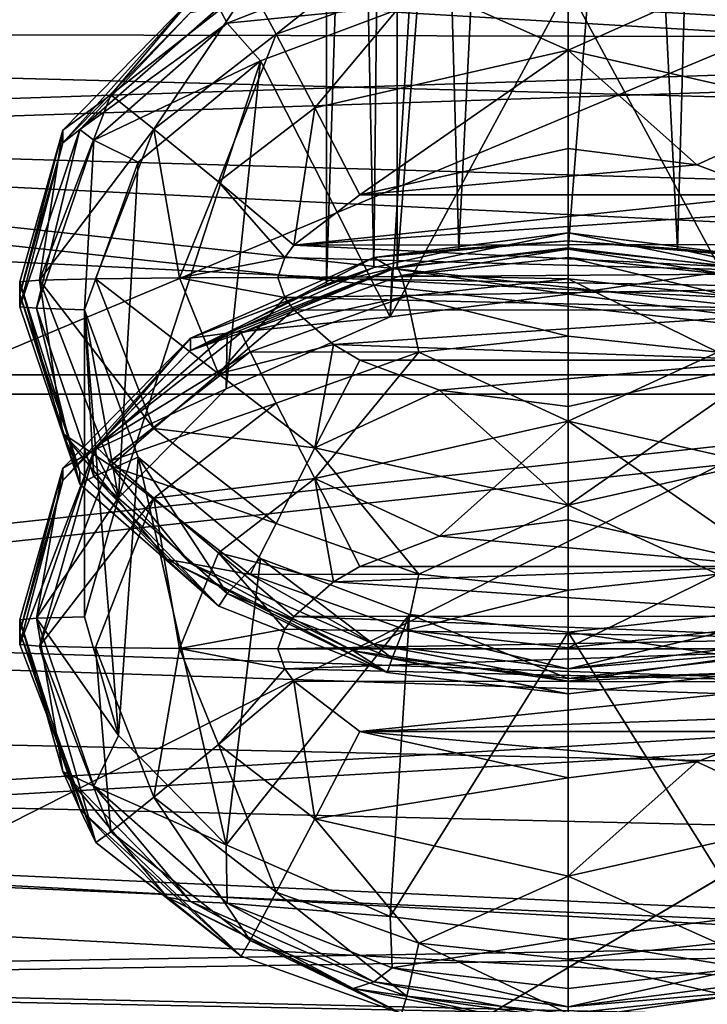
# Model space of a CAD drawing. Header units: metres. Extents: x 0 to 1004, y -708 to 0.
# Tile 67 of 125: x 237 to 258, y -166 to -136. Entities that reach past the tile are written whole.
import ezdxf

# ---------------------------------------------------------------- set-up
doc = ezdxf.new("R2010")
doc.units = ezdxf.units.M

msp = doc.modelspace()

# ---------------------------------------------------------------- linework, layer by layer
at = {"layer": 'top0123410'}
for points in [[(87.78653, -135.652328, 2127.388916), (74.453918, -111.251724, 2111.123535), (914.925781, -137.687225, 2128.745361)], [(74.453918, -111.251724, 2111.123535), (928.733643, -113.109207, 2112.361572), (914.925781, -137.687225, 2128.745361)], [(918.45813, -133.342072, 2129.335449), (85.591202, -133.342072, 2129.335449), (901.799438, -155.053757, 2143.80835)], [(85.591202, -133.342072, 2129.335449), (882.837769, -172.413788, 2155.380371), (901.799438, -155.053757, 2143.80835)], [(85.591202, -133.342072, 2129.335449), (102.249924, -155.053757, 2143.80835), (882.837769, -172.413788, 2155.380371)], [(104.082817, -156.892273, 2141.547363), (87.78653, -135.652328, 2127.388916), (879.812439, -175.058105, 2153.656738)], [(879.812439, -175.058105, 2153.656738), (87.78653, -135.652328, 2127.388916), (898.369934, -158.615219, 2142.695801)], [(87.78653, -135.652328, 2127.388916), (914.925781, -137.687225, 2128.745361), (898.369934, -158.615219, 2142.695801)], [(102.249924, -155.053757, 2143.80835), (820.797729, -194.344879, 2169.999756), (882.837769, -172.413788, 2155.380371)], [(102.249924, -155.053757, 2143.80835), (121.211578, -172.413788, 2155.380371), (820.797729, -194.344879, 2169.999756)], [(122.609673, -173.853394, 2152.853516), (104.082817, -156.892273, 2141.547363), (820.797729, -195.290787, 2167.143799)], [(820.797729, -195.290787, 2167.143799), (104.082817, -156.892273, 2141.547363), (879.812439, -175.058105, 2153.656738)]]:
    msp.add_3dface(points, dxfattribs=at)
at = {"layer": 'top0123412'}
for points in [[(248.530212, -74.453972, 1370.454224), (246.333511, -74.546524, 1365.151733), (247.802277, -143.226456, 1370.809204)], [(248.530212, -74.453972, 1370.454224), (247.802277, -143.226456, 1370.809204), (250.442657, -142.656509, 1373.031372)], [(253.833511, -74.415634, 1372.650635), (248.530212, -74.453972, 1370.454224), (250.442657, -142.656509, 1373.031372)], [(253.833511, -74.415634, 1372.650635), (250.442657, -142.656509, 1373.031372), (253.833511, -142.405273, 1373.837402)], [(259.13681, -74.453972, 1370.454224), (253.833511, -74.415634, 1372.650635), (257.224396, -142.65654, 1373.03125)], [(257.224396, -142.65654, 1373.03125), (253.833511, -74.415634, 1372.650635), (253.833511, -142.405273, 1373.837402)], [(259.864807, -143.226456, 1370.809204), (259.13681, -74.453972, 1370.454224), (257.224396, -142.65654, 1373.03125)], [(246.333511, -74.546524, 1365.151733), (246.333511, -143.748184, 1366.359619), (247.802277, -143.226456, 1370.809204)], [(246.333511, -143.748184, 1366.359619), (246.333511, -74.546524, 1365.151733), (248.530212, -74.639084, 1359.849243)], [(248.528946, -143.218079, 1361.047607), (246.333511, -143.748184, 1366.359619), (248.530212, -74.639084, 1359.849243)], [(248.528946, -143.218079, 1361.047607), (248.530212, -74.639084, 1359.849243), (253.833511, -74.677422, 1357.652832)], [(253.833511, -142.667068, 1358.8396), (248.528946, -143.218079, 1361.047607), (253.833511, -74.677422, 1357.652832)], [(259.138092, -143.218079, 1361.047607), (253.833511, -142.667068, 1358.8396), (259.13681, -74.639084, 1359.849243)], [(253.833511, -142.667068, 1358.8396), (253.833511, -74.677422, 1357.652832), (259.13681, -74.639084, 1359.849243)], [(244.775146, -135.996094, 1993.976807), (248.824402, -132.771652, 1991.317749), (243.974731, -134.499985, 1991.3479)], [(244.775146, -135.996094, 1993.976807), (249.198349, -134.422318, 1993.949341), (248.824402, -132.771652, 1991.317749)], [(248.375076, -133.654114, 1941.442505), (243.262482, -135.659119, 1941.477539), (242.997864, -135.166077, 1944.297852)], [(248.375076, -133.654114, 1941.442505), (248.916367, -135.093079, 1939.004272), (243.262482, -135.659119, 1941.477539)], [(253.833511, -136.496506, 1995.7229), (253.833511, -133.924835, 1993.940674), (249.198349, -134.422318, 1993.949341)], [(258.468689, -134.422318, 1993.949341), (253.833511, -133.924835, 1993.940674), (253.833511, -136.496506, 1995.7229)], [(243.974731, -134.499985, 1991.3479), (242.117508, -134.945114, 1988.300781), (239.653091, -137.874283, 1991.40686)], [(243.974731, -134.499985, 1991.3479), (239.653091, -137.874283, 1991.40686), (240.987366, -138.941193, 1994.028198)], [(240.987366, -138.941193, 1994.028198), (244.775146, -135.996094, 1993.976807), (243.974731, -134.499985, 1991.3479)], [(245.974289, -138.275192, 1995.753906), (249.198349, -134.422318, 1993.949341), (244.775146, -135.996094, 1993.976807)], [(245.974289, -138.275192, 1995.753906), (253.833511, -136.496506, 1995.7229), (249.198349, -134.422318, 1993.949341)], [(253.832748, -144.059509, 1393.660767), (248.312195, -144.76149, 1393.672974), (253.832901, -134.54068, 1938.994629)], [(248.312195, -144.76149, 1393.672974), (248.916367, -135.093079, 1939.004272), (253.832901, -134.54068, 1938.994629)], [(253.832748, -144.059509, 1393.660767), (253.832901, -134.54068, 1938.994629), (259.353088, -144.761124, 1393.672974)], [(253.832901, -134.54068, 1938.994629), (258.749573, -135.092896, 1939.004272), (259.353088, -144.761124, 1393.672974)], [(261.692749, -138.275192, 1995.753906), (258.468689, -134.422318, 1993.949341), (253.833511, -136.496506, 1995.7229)], [(242.11795, -135.328751, 1966.304077), (238.167038, -139.361664, 1966.374512), (242.117508, -134.945114, 1988.300781)], [(238.167038, -139.361664, 1966.374512), (238.167038, -138.977524, 1988.371094), (242.117508, -134.945114, 1988.300781)], [(242.117508, -134.945114, 1988.300781), (238.167038, -138.977524, 1988.371094), (239.653091, -137.874283, 1991.40686)], [(242.997864, -135.166077, 1944.297852), (243.262482, -135.659119, 1941.477539), (238.690399, -138.947891, 1944.363892)], [(242.997864, -135.166077, 1944.297852), (238.690399, -138.947891, 1944.363892), (242.11795, -135.328751, 1966.304077)], [(248.916367, -135.093079, 1939.004272), (244.287796, -136.826523, 1939.034546), (243.262482, -135.659119, 1941.477539)], [(248.916367, -135.093079, 1939.004272), (248.312195, -144.76149, 1393.672974), (244.287796, -136.826523, 1939.034546)], [(242.11795, -135.328751, 1966.304077), (238.690399, -138.947891, 1944.363892), (238.167038, -139.361664, 1966.374512)], [(243.262482, -135.659119, 1941.477539), (239.119263, -139.285675, 1941.540894), (238.690399, -138.947891, 1944.363892)], [(243.262482, -135.659119, 1941.477539), (244.287796, -136.826523, 1939.034546), (239.119263, -139.285675, 1941.540894)], [(242.986267, -140.577316, 1995.794189), (244.775146, -135.996094, 1993.976807), (240.987366, -138.941193, 1994.028198)], [(242.986267, -140.577316, 1995.794189), (245.974289, -138.275192, 1995.753906), (244.775146, -135.996094, 1993.976807)], [(247.374786, -140.978745, 1996.407349), (253.833511, -136.496506, 1995.7229), (245.974289, -138.275192, 1995.753906)], [(247.374786, -140.978745, 1996.407349), (253.833511, -139.539932, 1996.382202), (253.833511, -136.496506, 1995.7229)], [(253.833511, -139.539932, 1996.382202), (257.823792, -140.04335, 1996.390991), (253.833511, -136.496506, 1995.7229)], [(253.833511, -136.496506, 1995.7229), (257.823792, -140.04335, 1996.390991), (261.692749, -138.275192, 1995.753906)], [(244.287796, -136.826523, 1939.034546), (240.494965, -139.965408, 1939.089355), (239.119263, -139.285675, 1941.540894)], [(244.287796, -136.826523, 1939.034546), (243.225052, -146.989288, 1393.711914), (239.887131, -150.376907, 1393.770996)], [(239.887131, -150.376907, 1393.770996), (240.494965, -139.965408, 1939.089355), (244.287796, -136.826523, 1939.034546)], [(248.312195, -144.76149, 1393.672974), (243.225052, -146.989288, 1393.711914), (244.287796, -136.826523, 1939.034546)], [(239.653091, -137.874283, 1991.40686), (238.167038, -138.977524, 1988.371094), (237.439682, -143.625641, 1991.507446)], [(239.653091, -137.874283, 1991.40686), (237.439682, -143.625641, 1991.507446), (240.987366, -138.941193, 1994.028198)], [(245.319977, -142.536896, 1996.434448), (245.974289, -138.275192, 1995.753906), (242.986267, -140.577316, 1995.794189)], [(245.319977, -142.536896, 1996.434448), (247.374786, -140.978745, 1996.407349), (245.974289, -138.275192, 1995.753906)], [(257.823792, -140.04335, 1996.390991), (260.292236, -140.978745, 1996.407349), (261.692749, -138.275192, 1995.753906)], [(237.350235, -144.496216, 1941.631836), (236.833511, -144.446854, 1944.459961), (238.690399, -138.947891, 1944.363892)], [(238.690399, -138.947891, 1944.363892), (236.833511, -144.446854, 1944.459961), (238.167038, -139.361664, 1966.374512)], [(238.167038, -139.361664, 1966.374512), (236.833511, -144.062897, 1966.456543), (238.167038, -138.977524, 1988.371094)], [(236.833511, -144.062897, 1966.456543), (236.833511, -143.67894, 1988.453247), (238.167038, -138.977524, 1988.371094)], [(238.167038, -138.977524, 1988.371094), (236.833511, -143.67894, 1988.453247), (237.439682, -143.625641, 1991.507446)], [(238.690399, -138.947891, 1944.363892), (239.119263, -139.285675, 1941.540894), (237.350235, -144.496216, 1941.631836)], [(237.439682, -143.625641, 1991.507446), (239.176666, -143.580215, 1994.109253), (240.987366, -138.941193, 1994.028198)], [(240.987366, -138.941193, 1994.028198), (239.176666, -143.580215, 1994.109253), (241.778793, -143.549911, 1995.845947)], [(241.778793, -143.549911, 1995.845947), (242.986267, -140.577316, 1995.794189), (240.987366, -138.941193, 1994.028198)], [(238.167038, -139.361664, 1966.374512), (236.833511, -144.446854, 1944.459961), (236.833511, -144.062897, 1966.456543)], [(239.119263, -139.285675, 1941.540894), (238.833511, -144.5392, 1939.169189), (237.350235, -144.496216, 1941.631836)], [(239.119263, -139.285675, 1941.540894), (240.494965, -139.965408, 1939.089355), (238.833511, -144.5392, 1939.169189)], [(247.374786, -140.978745, 1996.407349), (257.823792, -140.04335, 1996.390991), (253.833511, -139.539932, 1996.382202)], [(238.833511, -144.5392, 1939.169189), (240.494965, -139.965408, 1939.089355), (239.887131, -150.376907, 1393.770996)], [(260.292236, -140.978745, 1996.407349), (257.823792, -140.04335, 1996.390991), (247.374786, -140.978745, 1996.407349)], [(245.045654, -142.921997, 1996.441162), (242.986267, -140.577316, 1995.794189), (241.778793, -143.549911, 1995.845947)], [(245.045654, -142.921997, 1996.441162), (245.319977, -142.536896, 1996.434448), (242.986267, -140.577316, 1995.794189)], [(261.111847, -141.460876, 1996.415649), (260.292236, -140.978745, 1996.407349), (245.319977, -142.536896, 1996.434448)], [(245.319977, -142.536896, 1996.434448), (260.292236, -140.978745, 1996.407349), (247.374786, -140.978745, 1996.407349)], [(262.335114, -142.522507, 1996.434204), (261.111847, -141.460876, 1996.415649), (245.319977, -142.536896, 1996.434448)], [(247.801712, -142.920441, 1388.348511), (253.833511, -142.152222, 1388.335205), (253.833511, -142.405273, 1373.837402)], [(253.833511, -142.152222, 1388.335205), (247.801712, -142.920441, 1388.348511), (248.375076, -143.258911, 1391.183472)], [(253.832916, -142.619492, 1391.172241), (253.833511, -142.152222, 1388.335205), (248.375076, -143.258911, 1391.183472)], [(253.833511, -142.152222, 1388.335205), (253.832916, -142.619492, 1391.172241), (259.290771, -143.258636, 1391.183472)], [(253.833511, -142.405273, 1373.837402), (253.833511, -142.152222, 1388.335205), (259.865326, -142.920441, 1388.348511)], [(259.865326, -142.920441, 1388.348511), (253.833511, -142.152222, 1388.335205), (259.290771, -143.258636, 1391.183472)], [(245.319977, -142.536896, 1996.434448), (245.045654, -142.921997, 1996.441162), (262.821289, -143.409302, 1996.449707)], [(262.335114, -142.522507, 1996.434204), (245.319977, -142.536896, 1996.434448), (262.821289, -143.409302, 1996.449707)], [(250.442657, -142.656509, 1373.031372), (247.801712, -142.920441, 1388.348511), (253.833511, -142.405273, 1373.837402)], [(259.865326, -142.920441, 1388.348511), (257.224396, -142.65654, 1373.03125), (253.833511, -142.405273, 1373.837402)], [(250.442657, -142.656509, 1373.031372), (247.802277, -143.226456, 1370.809204), (247.801712, -142.920441, 1388.348511)], [(253.832916, -142.619492, 1391.172241), (248.375076, -143.258911, 1391.183472), (253.832748, -144.059509, 1393.660767)], [(253.833511, -142.667068, 1358.8396), (248.66394, -143.479126, 1344.351563), (248.528946, -143.218079, 1361.047607)], [(253.833511, -142.667068, 1358.8396), (253.833511, -142.92012, 1344.341919), (248.66394, -143.479126, 1344.351563)], [(259.290771, -143.258636, 1391.183472), (253.832916, -142.619492, 1391.172241), (253.832748, -144.059509, 1393.660767)], [(259.138092, -143.218079, 1361.047607), (259.003082, -143.479126, 1344.351563), (253.833511, -142.667068, 1358.8396)], [(259.003082, -143.479126, 1344.351563), (253.833511, -142.92012, 1344.341919), (253.833511, -142.667068, 1358.8396)], [(259.864807, -143.226456, 1370.809204), (257.224396, -142.65654, 1373.03125), (259.865326, -142.920441, 1388.348511)], [(244.833511, -143.539322, 1996.452026), (245.045654, -142.921997, 1996.441162), (241.778793, -143.549911, 1995.845947)], [(247.802277, -143.226456, 1370.809204), (242.117508, -145.41655, 1388.39209), (247.801712, -142.920441, 1388.348511)], [(247.801712, -142.920441, 1388.348511), (242.117508, -145.41655, 1388.39209), (243.262482, -145.263931, 1391.218384)], [(248.375076, -143.258911, 1391.183472), (247.801712, -142.920441, 1388.348511), (243.262482, -145.263931, 1391.218384)], [(262.821289, -143.409302, 1996.449707), (245.045654, -142.921997, 1996.441162), (244.833511, -143.539322, 1996.452026)], [(253.833511, -142.92012, 1344.341919), (253.833511, -143.579407, 1341.298462), (248.66394, -143.479126, 1344.351563)], [(259.003082, -143.479126, 1344.351563), (258.842621, -144.117615, 1341.307861), (253.833511, -142.92012, 1344.341919)], [(258.842621, -144.117615, 1341.307861), (253.833511, -143.579407, 1341.298462), (253.833511, -142.92012, 1344.341919)], [(242.11795, -145.800201, 1366.395508), (242.117508, -145.41655, 1388.39209), (247.802277, -143.226456, 1370.809204)], [(248.528946, -143.218079, 1361.047607), (243.693497, -145.256073, 1344.38269), (242.11795, -145.800201, 1366.395508)], [(242.11795, -145.800201, 1366.395508), (246.333511, -143.748184, 1366.359619), (248.528946, -143.218079, 1361.047607)], [(246.333511, -143.748184, 1366.359619), (242.11795, -145.800201, 1366.395508), (247.802277, -143.226456, 1370.809204)], [(248.375076, -143.258911, 1391.183472), (243.262482, -145.263931, 1391.218384), (248.312195, -144.76149, 1393.672974)], [(248.66394, -143.479126, 1344.351563), (243.693497, -145.256073, 1344.38269), (248.528946, -143.218079, 1361.047607)], [(262.821289, -143.409302, 1996.449707), (244.833511, -143.539322, 1996.452026), (262.766571, -143.860794, 1996.457642)], [(253.832748, -144.059509, 1393.660767), (248.375076, -143.258911, 1391.183472), (248.312195, -144.76149, 1393.672974)], [(259.290771, -143.258636, 1391.183472), (253.832748, -144.059509, 1393.660767), (259.353088, -144.761124, 1393.672974)], [(236.833511, -143.67894, 1988.453247), (238.167038, -148.380371, 1988.535278), (237.439682, -143.625641, 1991.507446)], [(238.167038, -148.380371, 1988.535278), (236.833511, -143.67894, 1988.453247), (238.687164, -149.557449, 1966.55249)], [(236.833511, -143.67894, 1988.453247), (236.833511, -144.062897, 1966.456543), (238.687164, -149.557449, 1966.55249)], [(240.987366, -148.219238, 1994.190186), (239.176666, -143.580215, 1994.109253), (237.439682, -143.625641, 1991.507446)], [(238.167038, -148.380371, 1988.535278), (239.653091, -149.376999, 1991.607666), (237.439682, -143.625641, 1991.507446)], [(237.439682, -143.625641, 1991.507446), (239.653091, -149.376999, 1991.607666), (240.987366, -148.219238, 1994.190186)], [(241.778793, -143.549911, 1995.845947), (239.176666, -143.580215, 1994.109253), (242.986267, -146.522491, 1995.897949)], [(242.986267, -146.522491, 1995.897949), (239.176666, -143.580215, 1994.109253), (240.987366, -148.219238, 1994.190186)], [(245.045654, -144.156662, 1996.462769), (244.833511, -143.539322, 1996.452026), (241.778793, -143.549911, 1995.845947)], [(242.986267, -146.522491, 1995.897949), (245.045654, -144.156662, 1996.462769), (241.778793, -143.549911, 1995.845947)], [(248.66394, -143.479126, 1344.351563), (248.824402, -144.117615, 1341.307861), (243.693497, -145.256073, 1344.38269)], [(262.766571, -143.860794, 1996.457642), (244.833511, -143.539322, 1996.452026), (245.045654, -144.156662, 1996.462769)], [(253.833511, -143.579407, 1341.298462), (248.824402, -144.117615, 1341.307861), (248.66394, -143.479126, 1344.351563)], [(253.833511, -143.579407, 1341.298462), (253.833511, -145.361633, 1338.726807), (248.824402, -144.117615, 1341.307861)], [(258.842621, -144.117615, 1341.307861), (258.468689, -145.859116, 1338.735474), (253.833511, -143.579407, 1341.298462)], [(258.468689, -145.859116, 1338.735474), (253.833511, -145.361633, 1338.726807), (253.833511, -143.579407, 1341.298462)], [(238.687164, -149.557449, 1966.55249), (236.833511, -144.062897, 1966.456543), (238.690399, -149.945816, 1944.555908)], [(236.833511, -144.062897, 1966.456543), (236.833511, -144.446854, 1944.459961), (238.690399, -149.945816, 1944.555908)], [(262.766571, -143.860794, 1996.457642), (245.045654, -144.156662, 1996.462769), (262.335114, -144.556137, 1996.469727)], [(245.319977, -144.541763, 1996.469482), (245.045654, -144.156662, 1996.462769), (242.986267, -146.522491, 1995.897949)], [(248.824402, -144.117615, 1341.307861), (243.974731, -145.845947, 1341.338013), (243.693497, -145.256073, 1344.38269)], [(248.824402, -144.117615, 1341.307861), (249.198349, -145.859116, 1338.735474), (243.974731, -145.845947, 1341.338013)], [(245.045654, -144.156662, 1996.462769), (245.319977, -144.541763, 1996.469482), (262.335114, -144.556137, 1996.469727)], [(253.833511, -145.361633, 1338.726807), (249.198349, -145.859116, 1338.735474), (248.824402, -144.117615, 1341.307861)], [(238.690399, -149.945816, 1944.555908), (236.833511, -144.446854, 1944.459961), (237.350235, -144.496216, 1941.631836)], [(239.119263, -149.706757, 1941.722778), (238.690399, -149.945816, 1944.555908), (237.350235, -144.496216, 1941.631836)], [(237.350235, -144.496216, 1941.631836), (238.833511, -144.5392, 1939.169189), (239.119263, -149.706757, 1941.722778)], [(238.833511, -144.5392, 1939.169189), (240.49498, -149.112991, 1939.249023), (239.119263, -149.706757, 1941.722778)], [(240.49498, -149.112991, 1939.249023), (238.833511, -144.5392, 1939.169189), (239.887177, -157.739227, 1393.899536)], [(239.887177, -157.739227, 1393.899536), (238.833511, -144.5392, 1939.169189), (238.833511, -154.058044, 1393.835327)], [(238.833511, -154.058044, 1393.835327), (238.833511, -144.5392, 1939.169189), (239.887131, -150.376907, 1393.770996)], [(246.555176, -145.617767, 1996.488281), (245.319977, -144.541763, 1996.469482), (242.986267, -146.522491, 1995.897949)], [(262.335114, -144.556137, 1996.469727), (245.319977, -144.541763, 1996.469482), (246.555176, -145.617767, 1996.488281)], [(262.335114, -144.556137, 1996.469727), (246.555176, -145.617767, 1996.488281), (260.292236, -146.099915, 1996.496704)], [(248.312195, -144.76149, 1393.672974), (243.262482, -145.263931, 1391.218384), (243.225052, -146.989288, 1393.711914)], [(243.262482, -145.263931, 1391.218384), (239.119263, -148.890472, 1391.281738), (243.225052, -146.989288, 1393.711914)], [(243.262482, -145.263931, 1391.218384), (242.117508, -145.41655, 1388.39209), (239.119263, -148.890472, 1391.281738)], [(243.693497, -145.256073, 1344.38269), (243.974731, -145.845947, 1341.338013), (239.186447, -148.78035, 1344.444092)], [(243.693497, -145.256073, 1344.38269), (239.186447, -148.78035, 1344.444092), (242.11795, -145.800201, 1366.395508)], [(242.11795, -145.800201, 1366.395508), (238.167038, -149.833099, 1366.46582), (242.117508, -145.41655, 1388.39209)], [(238.167038, -149.833099, 1366.46582), (238.167038, -149.448975, 1388.462524), (242.117508, -145.41655, 1388.39209)], [(242.117508, -145.41655, 1388.39209), (238.167038, -149.448975, 1388.462524), (239.119263, -148.890472, 1391.281738)], [(253.833511, -147.993942, 1337.0354), (249.198349, -145.859116, 1338.735474), (253.833511, -145.361633, 1338.726807)], [(258.468689, -145.859116, 1338.735474), (253.833511, -147.993942, 1337.0354), (253.833511, -145.361633, 1338.726807)], [(242.11795, -145.800201, 1366.395508), (239.186447, -148.78035, 1344.444092), (238.167038, -149.833099, 1366.46582)], [(243.974731, -145.845947, 1341.338013), (239.653091, -149.220245, 1341.396851), (239.186447, -148.78035, 1344.444092)], [(243.974731, -145.845947, 1341.338013), (244.775146, -147.432892, 1338.762939), (239.653091, -149.220245, 1341.396851)], [(246.555176, -145.617767, 1996.488281), (242.986267, -146.522491, 1995.897949), (245.974289, -148.824615, 1995.93811)], [(249.198349, -145.859116, 1338.735474), (244.775146, -147.432892, 1338.762939), (243.974731, -145.845947, 1341.338013)], [(244.775146, -147.432892, 1338.762939), (249.198349, -145.859116, 1338.735474), (245.974289, -149.772629, 1337.066406)], [(247.374786, -146.099915, 1996.496704), (246.555176, -145.617767, 1996.488281), (245.974289, -148.824615, 1995.93811)], [(249.198349, -145.859116, 1338.735474), (253.833511, -147.993942, 1337.0354), (245.974289, -149.772629, 1337.066406)], [(246.555176, -145.617767, 1996.488281), (247.374786, -146.099915, 1996.496704), (260.292236, -146.099915, 1996.496704)], [(261.692749, -149.772629, 1337.066406), (253.833511, -147.993942, 1337.0354), (258.468689, -145.859116, 1338.735474)], [(245.974289, -148.824615, 1995.93811), (249.843231, -147.035309, 1996.513062), (247.374786, -146.099915, 1996.496704)], [(260.292236, -146.099915, 1996.496704), (247.374786, -146.099915, 1996.496704), (249.843231, -147.035309, 1996.513062)], [(249.843231, -147.035309, 1996.513062), (253.833511, -147.538712, 1996.521851), (260.292236, -146.099915, 1996.496704)], [(260.292236, -146.099915, 1996.496704), (253.833511, -150.603302, 1995.969116), (261.692749, -148.824615, 1995.93811)], [(260.292236, -146.099915, 1996.496704), (253.833511, -147.538712, 1996.521851), (253.833511, -150.603302, 1995.969116)], [(245.974289, -148.824615, 1995.93811), (242.986267, -146.522491, 1995.897949), (240.987366, -148.219238, 1994.190186)], [(243.225052, -146.989288, 1393.711914), (239.119263, -148.890472, 1391.281738), (239.887131, -150.376907, 1393.770996)], [(253.833511, -150.603302, 1995.969116), (249.843231, -147.035309, 1996.513062), (245.974289, -148.824615, 1995.93811)], [(253.833511, -147.538712, 1996.521851), (249.843231, -147.035309, 1996.513062), (253.833511, -150.603302, 1995.969116)], [(244.775146, -147.432892, 1338.762939), (240.987366, -150.377991, 1338.814331), (239.653091, -149.220245, 1341.396851)], [(244.775146, -147.432892, 1338.762939), (245.974289, -149.772629, 1337.066406), (240.987366, -150.377991, 1338.814331)], [(253.833511, -147.993942, 1337.0354), (249.843231, -151.561935, 1336.491455), (245.974289, -149.772629, 1337.066406)], [(253.833511, -151.058517, 1336.482666), (249.843231, -151.561935, 1336.491455), (253.833511, -147.993942, 1337.0354)], [(260.292236, -152.49733, 1336.507813), (253.833511, -147.993942, 1337.0354), (261.692749, -149.772629, 1337.066406)], [(260.292236, -152.49733, 1336.507813), (253.833511, -151.058517, 1336.482666), (253.833511, -147.993942, 1337.0354)], [(239.653091, -149.376999, 1991.607666), (244.775146, -151.164352, 1994.241577), (240.987366, -148.219238, 1994.190186)], [(240.987366, -148.219238, 1994.190186), (244.775146, -151.164352, 1994.241577), (245.974289, -148.824615, 1995.93811)], [(242.117508, -152.412781, 1988.605713), (238.167038, -148.380371, 1988.535278), (241.392609, -152.283127, 1966.600098)], [(238.167038, -148.380371, 1988.535278), (238.687164, -149.557449, 1966.55249), (241.392609, -152.283127, 1966.600098)], [(238.167038, -148.380371, 1988.535278), (242.117508, -152.412781, 1988.605713), (239.653091, -149.376999, 1991.607666)], [(237.439682, -154.971603, 1341.49707), (236.833511, -154.918289, 1344.55127), (239.186447, -148.78035, 1344.444092)], [(239.186447, -148.78035, 1344.444092), (236.833511, -154.918289, 1344.55127), (238.167038, -149.833099, 1366.46582)], [(239.119263, -148.890472, 1391.281738), (237.350235, -154.101028, 1391.372681), (239.887131, -150.376907, 1393.770996)], [(239.119263, -148.890472, 1391.281738), (238.167038, -149.448975, 1388.462524), (237.350235, -154.101028, 1391.372681)], [(239.186447, -148.78035, 1344.444092), (239.653091, -149.220245, 1341.396851), (237.439682, -154.971603, 1341.49707)], [(244.775146, -151.164352, 1994.241577), (249.198349, -152.738113, 1994.269043), (245.974289, -148.824615, 1995.93811)], [(249.198349, -152.738113, 1994.269043), (253.833511, -150.603302, 1995.969116), (245.974289, -148.824615, 1995.93811)], [(261.692749, -148.824615, 1995.93811), (253.833511, -150.603302, 1995.969116), (258.468689, -152.738113, 1994.269043)], [(239.653091, -149.220245, 1341.396851), (240.987366, -150.377991, 1338.814331), (237.439682, -154.971603, 1341.49707)], [(239.119263, -149.706757, 1941.722778), (240.49498, -149.112991, 1939.249023), (243.262482, -153.333313, 1941.786011)], [(243.225006, -161.12677, 1393.958618), (240.49498, -149.112991, 1939.249023), (239.887177, -157.739227, 1393.899536)], [(240.49498, -149.112991, 1939.249023), (244.287918, -152.251846, 1939.303833), (243.262482, -153.333313, 1941.786011)], [(244.287918, -152.251846, 1939.303833), (240.49498, -149.112991, 1939.249023), (243.225006, -161.12677, 1393.958618)], [(238.167038, -149.833099, 1366.46582), (236.833511, -154.534348, 1366.547974), (238.167038, -149.448975, 1388.462524)], [(236.833511, -154.534348, 1366.547974), (236.833511, -154.150391, 1388.544556), (238.167038, -149.448975, 1388.462524)], [(238.167038, -149.448975, 1388.462524), (236.833511, -154.150391, 1388.544556), (237.350235, -154.101028, 1391.372681)], [(241.392609, -152.283127, 1966.600098), (238.687164, -149.557449, 1966.55249), (242.997864, -153.727615, 1944.621948)], [(238.687164, -149.557449, 1966.55249), (238.690399, -149.945816, 1944.555908), (242.997864, -153.727615, 1944.621948)], [(242.117508, -152.412781, 1988.605713), (243.974731, -152.751297, 1991.666504), (239.653091, -149.376999, 1991.607666)], [(239.653091, -149.376999, 1991.607666), (243.974731, -152.751297, 1991.666504), (244.775146, -151.164352, 1994.241577)], [(238.167038, -149.833099, 1366.46582), (236.833511, -154.918289, 1344.55127), (236.833511, -154.534348, 1366.547974)], [(242.997864, -153.727615, 1944.621948), (238.690399, -149.945816, 1944.555908), (239.119263, -149.706757, 1941.722778)], [(243.262482, -153.333313, 1941.786011), (242.997864, -153.727615, 1944.621948), (239.119263, -149.706757, 1941.722778)], [(240.987366, -150.377991, 1338.814331), (245.974289, -149.772629, 1337.066406), (242.986267, -152.074753, 1337.106567)], [(245.974289, -149.772629, 1337.066406), (246.555176, -152.979477, 1336.516235), (242.986267, -152.074753, 1337.106567)], [(249.843231, -151.561935, 1336.491455), (247.374786, -152.49733, 1336.507813), (245.974289, -149.772629, 1337.066406)], [(245.974289, -149.772629, 1337.066406), (247.374786, -152.49733, 1336.507813), (246.555176, -152.979477, 1336.516235)], [(239.887131, -150.376907, 1393.770996), (237.350235, -154.101028, 1391.372681), (238.833511, -154.058044, 1393.835327)], [(237.439682, -154.971603, 1341.49707), (240.987366, -150.377991, 1338.814331), (239.176666, -155.017014, 1338.895264)], [(240.987366, -150.377991, 1338.814331), (241.778793, -155.047333, 1337.158569), (239.176666, -155.017014, 1338.895264)], [(241.778793, -155.047333, 1337.158569), (240.987366, -150.377991, 1338.814331), (242.986267, -152.074753, 1337.106567)], [(253.833511, -153.235596, 1994.27771), (253.833511, -150.603302, 1995.969116), (249.198349, -152.738113, 1994.269043)], [(253.833511, -150.603302, 1995.969116), (253.833511, -153.235596, 1994.27771), (258.468689, -152.738113, 1994.269043)], [(249.843231, -151.561935, 1336.491455), (253.833511, -151.058517, 1336.482666), (260.292236, -152.49733, 1336.507813)], [(243.974731, -152.751297, 1991.666504), (249.198349, -152.738113, 1994.269043), (244.775146, -151.164352, 1994.241577)], [(260.292236, -152.49733, 1336.507813), (247.374786, -152.49733, 1336.507813), (249.843231, -151.561935, 1336.491455)], [(242.117508, -152.412781, 1988.605713), (241.392609, -152.283127, 1966.600098), (247.165207, -155.114548, 1966.649414)], [(247.165207, -155.114548, 1966.649414), (241.392609, -152.283127, 1966.600098), (248.216965, -155.782089, 1944.657715)], [(241.392609, -152.283127, 1966.600098), (242.997864, -153.727615, 1944.621948), (248.216965, -155.782089, 1944.657715)], [(241.778793, -155.047333, 1337.158569), (242.986267, -152.074753, 1337.106567), (245.045654, -154.440582, 1336.541748)], [(246.555176, -152.979477, 1336.516235), (245.319977, -154.055481, 1336.535034), (242.986267, -152.074753, 1337.106567)], [(242.986267, -152.074753, 1337.106567), (245.319977, -154.055481, 1336.535034), (245.045654, -154.440582, 1336.541748)], [(248.916458, -153.985229, 1939.334106), (244.287918, -152.251846, 1939.303833), (243.225006, -161.12677, 1393.958618)], [(243.262482, -153.333313, 1941.786011), (244.287918, -152.251846, 1939.303833), (248.375076, -155.338318, 1941.821045)], [(244.287918, -152.251846, 1939.303833), (248.916458, -153.985229, 1939.334106), (248.375076, -155.338318, 1941.821045)], [(247.801712, -154.908905, 1988.64917), (242.117508, -152.412781, 1988.605713), (247.165207, -155.114548, 1966.649414)], [(242.117508, -152.412781, 1988.605713), (247.801712, -154.908905, 1988.64917), (243.974731, -152.751297, 1991.666504)], [(262.335114, -154.041107, 1336.53479), (246.555176, -152.979477, 1336.516235), (260.292236, -152.49733, 1336.507813)], [(246.555176, -152.979477, 1336.516235), (247.374786, -152.49733, 1336.507813), (260.292236, -152.49733, 1336.507813)], [(243.974731, -152.751297, 1991.666504), (248.824402, -154.47963, 1991.696655), (249.198349, -152.738113, 1994.269043)], [(247.801712, -154.908905, 1988.64917), (248.824402, -154.47963, 1991.696655), (243.974731, -152.751297, 1991.666504)], [(248.824402, -154.47963, 1991.696655), (253.833511, -153.235596, 1994.27771), (249.198349, -152.738113, 1994.269043)], [(258.468689, -152.738113, 1994.269043), (253.833511, -155.017838, 1991.706055), (258.842621, -154.47963, 1991.696655)], [(258.468689, -152.738113, 1994.269043), (253.833511, -153.235596, 1994.27771), (253.833511, -155.017838, 1991.706055)], [(245.319977, -154.055481, 1336.535034), (246.555176, -152.979477, 1336.516235), (262.335114, -154.041107, 1336.53479)], [(253.833511, -155.017838, 1991.706055), (253.833511, -153.235596, 1994.27771), (248.824402, -154.47963, 1991.696655)], [(248.216965, -155.782089, 1944.657715), (242.997864, -153.727615, 1944.621948), (243.262482, -153.333313, 1941.786011)], [(248.375076, -155.338318, 1941.821045), (248.216965, -155.782089, 1944.657715), (243.262482, -153.333313, 1941.786011)], [(236.833511, -154.150391, 1388.544556), (238.167038, -158.851807, 1388.626709), (237.350235, -154.101028, 1391.372681)], [(238.167038, -158.851807, 1388.626709), (236.833511, -154.150391, 1388.544556), (238.687164, -160.028885, 1366.643799)], [(236.833511, -154.150391, 1388.544556), (236.833511, -154.534348, 1366.547974), (238.687164, -160.028885, 1366.643799)], [(239.887177, -157.739227, 1393.899536), (238.833511, -154.058044, 1393.835327), (237.350235, -154.101028, 1391.372681)], [(239.119263, -159.311569, 1391.463623), (239.887177, -157.739227, 1393.899536), (237.350235, -154.101028, 1391.372681)], [(238.167038, -158.851807, 1388.626709), (239.119263, -159.311569, 1391.463623), (237.350235, -154.101028, 1391.372681)], [(248.916458, -153.985229, 1939.334106), (243.225006, -161.12677, 1393.958618), (248.312241, -163.354553, 1393.997559)], [(262.766571, -154.73645, 1336.546875), (245.045654, -154.440582, 1336.541748), (245.319977, -154.055481, 1336.535034)], [(262.766571, -154.73645, 1336.546875), (245.319977, -154.055481, 1336.535034), (262.335114, -154.041107, 1336.53479)], [(253.833008, -154.537766, 1939.34375), (248.916458, -153.985229, 1939.334106), (248.312241, -163.354553, 1393.997559)], [(248.375076, -155.338318, 1941.821045), (248.916458, -153.985229, 1939.334106), (253.832916, -155.977737, 1941.832275)], [(248.916458, -153.985229, 1939.334106), (253.833008, -154.537766, 1939.34375), (253.832916, -155.977737, 1941.832275)], [(253.833008, -154.537766, 1939.34375), (258.749542, -153.985458, 1939.334106), (259.290771, -155.338608, 1941.821045)], [(258.749542, -153.985458, 1939.334106), (253.833008, -154.537766, 1939.34375), (259.35321, -163.354965, 1393.997559)], [(244.833511, -155.057907, 1336.55249), (241.778793, -155.047333, 1337.158569), (245.045654, -154.440582, 1336.541748)], [(244.833511, -155.057907, 1336.55249), (245.045654, -154.440582, 1336.541748), (262.766571, -154.73645, 1336.546875)], [(238.687164, -160.028885, 1366.643799), (236.833511, -154.534348, 1366.547974), (239.186447, -161.056244, 1344.658447)], [(236.833511, -154.534348, 1366.547974), (236.833511, -154.918289, 1344.55127), (239.186447, -161.056244, 1344.658447)], [(262.833527, -155.057907, 1336.55249), (244.833511, -155.057907, 1336.55249), (262.766571, -154.73645, 1336.546875)], [(247.801712, -154.908905, 1988.64917), (253.833511, -155.677124, 1988.662598), (248.824402, -154.47963, 1991.696655)], [(253.833008, -154.537766, 1939.34375), (248.312241, -163.354553, 1393.997559), (253.832748, -164.05661, 1394.009766)], [(253.833511, -155.677124, 1988.662598), (253.833511, -155.017838, 1991.706055), (248.824402, -154.47963, 1991.696655)], [(259.35321, -163.354965, 1393.997559), (253.833008, -154.537766, 1939.34375), (253.832748, -164.05661, 1394.009766)], [(253.832916, -155.977737, 1941.832275), (253.833008, -154.537766, 1939.34375), (259.290771, -155.338608, 1941.821045)], [(259.865326, -154.908905, 1988.64917), (258.842621, -154.47963, 1991.696655), (253.833511, -155.677124, 1988.662598)], [(258.842621, -154.47963, 1991.696655), (253.833511, -155.017838, 1991.706055), (253.833511, -155.677124, 1988.662598)], [(239.186447, -161.056244, 1344.658447), (236.833511, -154.918289, 1344.55127), (237.439682, -154.971603, 1341.49707)], [(239.653091, -160.722961, 1341.597656), (239.186447, -161.056244, 1344.658447), (237.439682, -154.971603, 1341.49707)], [(237.439682, -154.971603, 1341.49707), (239.176666, -155.017014, 1338.895264), (239.653091, -160.722961, 1341.597656)], [(239.176666, -155.017014, 1338.895264), (240.987366, -159.656052, 1338.976196), (239.653091, -160.722961, 1341.597656)], [(239.176666, -155.017014, 1338.895264), (241.778793, -155.047333, 1337.158569), (240.987366, -159.656052, 1338.976196)], [(241.778793, -155.047333, 1337.158569), (242.986267, -158.019913, 1337.210327), (240.987366, -159.656052, 1338.976196)], [(244.833511, -155.057907, 1336.55249), (245.045654, -155.675247, 1336.563232), (241.778793, -155.047333, 1337.158569)], [(245.045654, -155.675247, 1336.563232), (242.986267, -158.019913, 1337.210327), (241.778793, -155.047333, 1337.158569)], [(262.833527, -155.057907, 1336.55249), (245.045654, -155.675247, 1336.563232), (244.833511, -155.057907, 1336.55249)], [(262.335114, -156.074722, 1336.570313), (245.045654, -155.675247, 1336.563232), (262.833527, -155.057907, 1336.55249)], [(247.801712, -154.908905, 1988.64917), (247.165207, -155.114548, 1966.649414), (253.833511, -156.061066, 1966.666016)], [(253.833511, -155.677124, 1988.662598), (247.801712, -154.908905, 1988.64917), (253.833511, -156.061066, 1966.666016)], [(259.865326, -154.908905, 1988.64917), (253.833511, -155.677124, 1988.662598), (260.501801, -155.114548, 1966.649414)], [(253.833511, -156.061066, 1966.666016), (247.165207, -155.114548, 1966.649414), (253.832932, -156.445023, 1944.669312)], [(247.165207, -155.114548, 1966.649414), (248.216965, -155.782089, 1944.657715), (253.832932, -156.445023, 1944.669312)], [(253.832932, -156.445023, 1944.669312), (248.216965, -155.782089, 1944.657715), (248.375076, -155.338318, 1941.821045)], [(253.832916, -155.977737, 1941.832275), (253.832932, -156.445023, 1944.669312), (248.375076, -155.338318, 1941.821045)], [(259.290771, -155.338608, 1941.821045), (259.448853, -155.782379, 1944.657715), (253.832916, -155.977737, 1941.832275)], [(253.833511, -155.677124, 1988.662598), (253.833511, -156.061066, 1966.666016), (260.501801, -155.114548, 1966.649414)], [(260.501801, -155.114548, 1966.649414), (253.833511, -156.061066, 1966.666016), (259.448853, -155.782379, 1944.657715)], [(245.045654, -155.675247, 1336.563232), (245.319977, -156.060349, 1336.569946), (242.986267, -158.019913, 1337.210327)], [(262.335114, -156.074722, 1336.570313), (245.319977, -156.060349, 1336.569946), (245.045654, -155.675247, 1336.563232)], [(259.448853, -155.782379, 1944.657715), (253.832932, -156.445023, 1944.669312), (253.832916, -155.977737, 1941.832275)], [(253.833511, -156.061066, 1966.666016), (253.832932, -156.445023, 1944.669312), (259.448853, -155.782379, 1944.657715)], [(245.319977, -156.060349, 1336.569946), (245.974289, -160.322052, 1337.250488), (242.986267, -158.019913, 1337.210327)], [(245.319977, -156.060349, 1336.569946), (247.374786, -157.6185, 1336.597168), (245.974289, -160.322052, 1337.250488)], [(247.374786, -157.6185, 1336.597168), (245.319977, -156.060349, 1336.569946), (262.335114, -156.074722, 1336.570313)], [(261.111847, -157.136353, 1336.588745), (247.374786, -157.6185, 1336.597168), (262.335114, -156.074722, 1336.570313)], [(261.111847, -157.136353, 1336.588745), (260.292236, -157.6185, 1336.597168), (247.374786, -157.6185, 1336.597168)], [(243.225006, -161.12677, 1393.958618), (239.887177, -157.739227, 1393.899536), (239.119263, -159.311569, 1391.463623)], [(247.374786, -157.6185, 1336.597168), (253.833511, -159.057312, 1336.622314), (245.974289, -160.322052, 1337.250488)], [(260.292236, -157.6185, 1336.597168), (257.823792, -158.553894, 1336.613525), (247.374786, -157.6185, 1336.597168)], [(247.374786, -157.6185, 1336.597168), (257.823792, -158.553894, 1336.613525), (253.833511, -159.057312, 1336.622314)], [(257.823792, -158.553894, 1336.613525), (260.292236, -157.6185, 1336.597168), (261.692749, -160.322052, 1337.250488)], [(240.987366, -159.656052, 1338.976196), (242.986267, -158.019913, 1337.210327), (244.775146, -162.601151, 1339.02771)], [(242.986267, -158.019913, 1337.210327), (245.974289, -160.322052, 1337.250488), (244.775146, -162.601151, 1339.02771)], [(253.833511, -159.057312, 1336.622314), (257.823792, -158.553894, 1336.613525), (253.833511, -162.100739, 1337.281616)], [(253.833511, -162.100739, 1337.281616), (257.823792, -158.553894, 1336.613525), (261.692749, -160.322052, 1337.250488)], [(242.117508, -162.884232, 1388.697021), (238.167038, -158.851807, 1388.626709), (241.392609, -162.754578, 1366.691406)], [(238.167038, -158.851807, 1388.626709), (238.687164, -160.028885, 1366.643799), (241.392609, -162.754578, 1366.691406)], [(238.167038, -158.851807, 1388.626709), (242.117508, -162.884232, 1388.697021), (239.119263, -159.311569, 1391.463623)], [(243.262482, -162.938126, 1391.526978), (243.225006, -161.12677, 1393.958618), (239.119263, -159.311569, 1391.463623)], [(242.117508, -162.884232, 1388.697021), (243.262482, -162.938126, 1391.526978), (239.119263, -159.311569, 1391.463623)], [(245.974289, -160.322052, 1337.250488), (253.833511, -159.057312, 1336.622314), (253.833511, -162.100739, 1337.281616)], [(239.653091, -160.722961, 1341.597656), (240.987366, -159.656052, 1338.976196), (243.974731, -164.09726, 1341.656616)], [(240.987366, -159.656052, 1338.976196), (244.775146, -162.601151, 1339.02771), (243.974731, -164.09726, 1341.656616)], [(241.392609, -162.754578, 1366.691406), (238.687164, -160.028885, 1366.643799), (243.693497, -164.580521, 1344.719971)], [(238.687164, -160.028885, 1366.643799), (239.186447, -161.056244, 1344.658447), (243.693497, -164.580521, 1344.719971)], [(244.775146, -162.601151, 1339.02771), (245.974289, -160.322052, 1337.250488), (249.198349, -164.174927, 1339.055176)], [(245.974289, -160.322052, 1337.250488), (253.833511, -162.100739, 1337.281616), (249.198349, -164.174927, 1339.055176)], [(261.692749, -160.322052, 1337.250488), (258.468689, -164.174927, 1339.055176), (253.833511, -162.100739, 1337.281616)], [(243.693497, -164.580521, 1344.719971), (239.186447, -161.056244, 1344.658447), (239.653091, -160.722961, 1341.597656)], [(243.974731, -164.09726, 1341.656616), (243.693497, -164.580521, 1344.719971), (239.653091, -160.722961, 1341.597656)], [(248.312241, -163.354553, 1393.997559), (243.225006, -161.12677, 1393.958618), (243.262482, -162.938126, 1391.526978)], [(253.833511, -162.100739, 1337.281616), (253.833511, -164.672409, 1339.063843), (249.198349, -164.174927, 1339.055176)], [(258.468689, -164.174927, 1339.055176), (253.833511, -164.672409, 1339.063843), (253.833511, -162.100739, 1337.281616)], [(243.974731, -164.09726, 1341.656616), (244.775146, -162.601151, 1339.02771), (248.824402, -165.825592, 1341.686768)], [(244.775146, -162.601151, 1339.02771), (249.198349, -164.174927, 1339.055176), (248.824402, -165.825592, 1341.686768)], [(242.117508, -162.884232, 1388.697021), (241.392609, -162.754578, 1366.691406), (247.165207, -165.585983, 1366.740845)], [(247.165207, -165.585983, 1366.740845), (241.392609, -162.754578, 1366.691406), (248.66394, -166.357468, 1344.750977)], [(241.392609, -162.754578, 1366.691406), (243.693497, -164.580521, 1344.719971), (248.66394, -166.357468, 1344.750977)], [(247.801712, -165.380341, 1388.740601), (242.117508, -162.884232, 1388.697021), (247.165207, -165.585983, 1366.740845)], [(242.117508, -162.884232, 1388.697021), (247.801712, -165.380341, 1388.740601), (243.262482, -162.938126, 1391.526978)], [(248.375076, -164.94313, 1391.56189), (248.312241, -163.354553, 1393.997559), (243.262482, -162.938126, 1391.526978)], [(247.801712, -165.380341, 1388.740601), (248.375076, -164.94313, 1391.56189), (243.262482, -162.938126, 1391.526978)], [(248.375076, -164.94313, 1391.56189), (253.832748, -164.05661, 1394.009766), (248.312241, -163.354553, 1393.997559)], [(259.35321, -163.354965, 1393.997559), (253.832748, -164.05661, 1394.009766), (259.290771, -164.943405, 1391.56189)], [(248.66394, -166.357468, 1344.750977), (243.693497, -164.580521, 1344.719971), (243.974731, -164.09726, 1341.656616)], [(248.824402, -165.825592, 1341.686768), (248.66394, -166.357468, 1344.750977), (243.974731, -164.09726, 1341.656616)], [(253.832916, -165.58255, 1391.57312), (253.832748, -164.05661, 1394.009766), (248.375076, -164.94313, 1391.56189)], [(249.198349, -164.174927, 1339.055176), (253.833511, -166.3638, 1341.696167), (248.824402, -165.825592, 1341.686768)], [(253.833511, -164.672409, 1339.063843), (253.833511, -166.3638, 1341.696167), (249.198349, -164.174927, 1339.055176)], [(253.832748, -164.05661, 1394.009766), (253.832916, -165.58255, 1391.57312), (259.290771, -164.943405, 1391.56189)], [(258.842621, -165.825592, 1341.686768), (253.833511, -164.672409, 1339.063843), (258.468689, -164.174927, 1339.055176)], [(253.833511, -166.3638, 1341.696167), (253.833511, -164.672409, 1339.063843), (258.842621, -165.825592, 1341.686768)], [(247.801712, -165.380341, 1388.740601), (253.833511, -166.14856, 1388.754028), (248.375076, -164.94313, 1391.56189)], [(253.833511, -166.14856, 1388.754028), (253.832916, -165.58255, 1391.57312), (248.375076, -164.94313, 1391.56189)], [(259.290771, -164.943405, 1391.56189), (253.832916, -165.58255, 1391.57312), (253.833511, -166.14856, 1388.754028)], [(259.865326, -165.380341, 1388.740601), (259.290771, -164.943405, 1391.56189), (253.833511, -166.14856, 1388.754028)], [(247.801712, -165.380341, 1388.740601), (247.165207, -165.585983, 1366.740845), (253.833511, -166.532516, 1366.757324)], [(253.833511, -166.14856, 1388.754028), (247.801712, -165.380341, 1388.740601), (253.833511, -166.532516, 1366.757324)], [(259.865326, -165.380341, 1388.740601), (253.833511, -166.14856, 1388.754028), (260.501801, -165.585983, 1366.740845)], [(253.833511, -166.532516, 1366.757324), (247.165207, -165.585983, 1366.740845), (253.833511, -166.916473, 1344.760742)], [(247.165207, -165.585983, 1366.740845), (248.66394, -166.357468, 1344.750977), (253.833511, -166.916473, 1344.760742)], [(253.833511, -166.14856, 1388.754028), (253.833511, -166.532516, 1366.757324), (260.501801, -165.585983, 1366.740845)], [(260.501801, -165.585983, 1366.740845), (253.833511, -166.532516, 1366.757324), (259.003082, -166.357468, 1344.750977)], [(248.824402, -165.825592, 1341.686768), (253.833511, -166.916473, 1344.760742), (248.66394, -166.357468, 1344.750977)], [(253.833511, -166.3638, 1341.696167), (253.833511, -166.916473, 1344.760742), (248.824402, -165.825592, 1341.686768)], [(258.842621, -165.825592, 1341.686768), (259.003082, -166.357468, 1344.750977), (253.833511, -166.3638, 1341.696167)]]:
    msp.add_3dface(points, dxfattribs=at)
at = {"layer": 'top0123423'}
for points in [[(208.330994, -132.501816, 1820.408325), (278.833527, -136.59552, 1823.648804), (278.833527, -129.386108, 1816.218872)], [(278.833527, -129.687378, 1796.221191), (278.833527, -137.117325, 1789.011719), (208.330994, -132.927811, 1792.127441)], [(208.330994, -132.501816, 1820.408325), (208.330994, -138.924194, 1824.841064), (278.833527, -136.59552, 1823.648804)], [(208.330994, -132.927811, 1792.127441), (278.833527, -137.117325, 1789.011719), (208.330994, -139.480835, 1787.890137)], [(208.330994, -138.924194, 1824.841064), (278.833527, -146.554016, 1826.478638), (278.833527, -136.59552, 1823.648804)], [(278.833527, -137.117325, 1789.011719), (278.833527, -147.156555, 1786.483154), (208.330994, -139.480835, 1787.890137)], [(208.330994, -138.924194, 1824.841064), (208.330994, -146.554031, 1826.478638), (278.833527, -146.554016, 1826.478638)], [(208.330994, -139.480835, 1787.890137), (278.833527, -147.156555, 1786.483154), (208.330994, -147.156555, 1786.483276)], [(208.330994, -146.554031, 1826.478638), (208.330994, -154.229721, 1825.071655), (278.833527, -146.554016, 1826.478638)], [(278.833527, -146.554016, 1826.478638), (208.330994, -154.229721, 1825.071655), (278.833527, -156.593246, 1823.950073)], [(278.833527, -147.156555, 1786.483154), (208.330994, -154.786392, 1788.120728), (208.330994, -147.156555, 1786.483276)], [(278.833527, -147.156555, 1786.483154), (278.833527, -157.115051, 1789.312988), (208.330994, -154.786392, 1788.120728)], [(208.330994, -154.229721, 1825.071655), (208.330994, -160.782745, 1820.834473), (278.833527, -156.593246, 1823.950073)], [(278.833527, -157.115051, 1789.312988), (208.330994, -161.208817, 1792.553467), (208.330994, -154.786392, 1788.120728)], [(278.833527, -156.593246, 1823.950073), (208.330994, -160.782745, 1820.834473), (278.833527, -164.023193, 1816.740723)], [(278.833527, -157.115051, 1789.312988), (278.833527, -164.324463, 1796.74292), (208.330994, -161.208817, 1792.553467)], [(208.330994, -160.782745, 1820.834473), (208.330994, -165.215439, 1814.411987), (278.833527, -164.023193, 1816.740723)], [(278.833527, -164.324463, 1796.74292), (208.330994, -165.44603, 1799.106445), (208.330994, -161.208817, 1792.553467)], [(278.833527, -164.023193, 1816.740723), (208.330994, -165.215439, 1814.411987), (278.833527, -166.853012, 1806.782227)], [(278.833527, -164.324463, 1796.74292), (278.833527, -166.853012, 1806.782227), (208.330994, -165.44603, 1799.106445)], [(208.330994, -165.215439, 1814.411987), (208.330994, -166.853012, 1806.782227), (278.833527, -166.853012, 1806.782227)], [(278.833527, -166.853012, 1806.782227), (208.330994, -166.853012, 1806.782227), (208.330994, -165.44603, 1799.106445)]]:
    msp.add_3dface(points, dxfattribs=at)
at = {"layer": 'top0123459'}
for points in [[(994.049377, -10, 90), (217.024673, -653.266907, 90), (10, -10, 90)], [(787.024658, -653.266907, 90), (217.024673, -653.266907, 90), (994.049377, -10, 90)], [(214.452957, -67.146965, 117.166069), (67.721138, -157.298203, 115.592468), (262.337708, -69.780937, 117.120087)], [(67.721138, -157.298203, 115.592468), (64.753654, -187.940216, 115.05761), (262.337708, -69.780937, 117.120087)], [(262.337708, -69.780937, 117.120087), (64.753654, -187.940216, 115.05761), (310.246368, -71.936363, 117.082466)], [(64.753654, -187.940216, 115.05761), (358.174194, -73.613029, 117.0532), (310.246368, -71.936363, 117.082466)], [(64.753654, -187.940216, 115.05761), (62.34153, -218.630936, 114.521904), (358.174194, -73.613029, 117.0532)], [(62.34153, -218.630936, 114.521904), (406.116364, -74.810768, 117.032295), (358.174194, -73.613029, 117.0532)], [(60.485558, -249.360291, 113.985519), (59.186348, -280.118225, 113.448639), (406.116364, -74.810768, 117.032295)], [(406.116364, -74.810768, 117.032295), (59.186348, -280.118225, 113.448639), (489.911316, -508.234344, 109.46685)], [(62.34153, -218.630936, 114.521904), (60.485558, -249.360291, 113.985519), (406.116364, -74.810768, 117.032295)]]:
    msp.add_3dface(points, dxfattribs=at)

doc.saveas('drawing.dxf')
